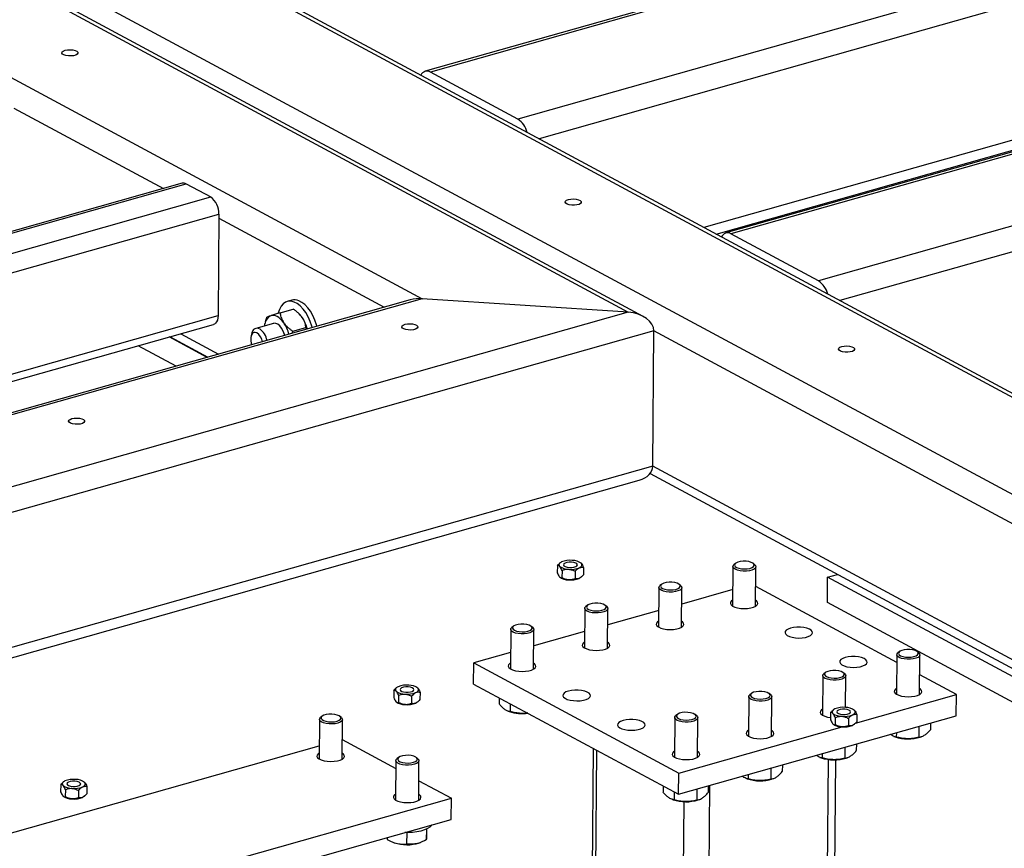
# Model space of a CAD drawing. Header units: millimetres. Extents: x 5 to 589, y 5 to 415.
# Tile 39 of 42: x 487 to 521, y 323 to 352. Entities that reach past the tile are written whole.
import ezdxf

# ---------------------------------------------------------------- set-up
doc = ezdxf.new("R2010")
doc.units = ezdxf.units.MM
doc.layers.add('TRAIT-FORT', color=4, linetype='Continuous', lineweight=25)

msp = doc.modelspace()

# ---------------------------------------------------------------- linework, layer by layer
at = {"layer": 'TRAIT-FORT', "color": 4, "linetype": 'Continuous', "lineweight": 25}
for p, q in [((541.953, 324.108), (476.195, 359.51)), ((475.166, 359.219), (507.664, 341.722)), ((508.184, 341.578), (475.243, 359.313)), ((543.031, 326.912), (483.355, 359.039)), ((543.101, 327.009), (483.875, 358.895)), ((526.672, 357.486), (500.606, 350.106)), ((526.85, 357.459), (500.785, 350.079)), ((474.087, 356.415), (500.504, 342.193)), ((529.891, 355.822), (503.825, 348.442)), ((530.267, 355.029), (504.571, 347.753)), ((537.124, 351.859), (511.058, 344.479)), ((537.303, 351.832), (511.237, 344.451)), ((530.23, 350.32), (510.29, 344.674)), ((503.825, 348.442), (500.785, 350.079)), ((510.72, 344.443), (530.024, 349.909)), ((540.344, 350.194), (514.278, 342.814)), ((540.719, 349.401), (515.023, 342.126)), ((486.301, 348.826), (491.502, 346.026)), ((492.158, 346.212), (455.795, 335.916)), ((455.929, 335.895), (492.292, 346.191)), ((492.292, 346.191), (493.148, 345.731)), ((456.784, 335.435), (493.148, 345.731)), ((457.256, 334.894), (493.429, 345.136)), ((493.429, 345.136), (493.401, 341.604)), ((493.428, 344.989), (499.175, 341.895)), ((514.278, 342.814), (511.237, 344.451)), ((500.084, 342.152), (442.208, 325.765)), ((500.504, 342.193), (442.387, 325.738)), ((495.966, 342.139), (495.805, 342.093)), ((507.664, 341.722), (500.504, 342.193)), ((507.664, 341.722), (445.428, 324.101)), ((495.557, 341.705), (496.011, 341.834)), ((496.206, 341.68), (496.183, 341.701)), ((461.545, 332.584), (493.401, 341.604)), ((495.05, 341.395), (495.036, 341.349)), ((508.554, 341.075), (446.173, 323.412)), ((461.867, 332.411), (493.247, 341.296)), ((494.579, 341), (494.549, 340.897)), ((495.325, 341.333), (494.714, 341.16)), ((495.979, 340.99), (496.005, 341.059)), ((496.005, 341.059), (496.459, 341.188)), ((496.459, 341.188), (496.484, 341.133)), ((508.517, 336.366), (508.554, 341.075)), ((541.813, 323.169), (508.554, 341.075)), ((493.021, 340.152), (491.707, 340.86)), ((491.735, 340.867), (493.049, 340.16)), ((492.105, 340.972), (493.419, 340.265)), ((491.942, 339.847), (490.628, 340.554)), ((508.517, 336.366), (449.735, 319.722)), ((541.776, 318.46), (508.517, 336.366)), ((449.732, 319.369), (508.039, 335.877)), ((508.424, 336.112), (541.829, 318.128)), ((505.199, 332.908), (505.197, 332.654)), ((505.294, 333.002), (505.283, 332.993)), ((506.11, 332.843), (506.108, 332.589)), ((511.304, 332.875), (511.293, 331.497)), ((511.393, 332.983), (511.342, 332.941)), ((512.066, 332.936), (512.016, 332.978)), ((512.093, 331.491), (512.104, 332.868)), ((505.362, 332.737), (505.36, 332.483)), ((505.817, 332.705), (505.815, 332.451)), ((506.013, 332.495), (506.024, 332.504)), ((514.588, 331.62), (514.594, 332.503)), ((514.594, 332.503), (514.944, 332.602)), ((525.522, 326.62), (514.594, 332.503)), ((508.729, 332.146), (508.718, 330.769)), ((508.819, 332.254), (508.768, 332.212)), ((509.491, 332.207), (509.441, 332.249)), ((509.518, 330.762), (509.529, 332.139)), ((517.003, 329.533), (512.098, 332.174)), ((511.297, 332.072), (509.525, 331.57)), ((506.155, 331.417), (506.144, 330.04)), ((506.245, 331.525), (506.194, 331.483)), ((506.917, 331.478), (506.867, 331.52)), ((525.515, 325.737), (514.588, 331.62)), ((506.944, 330.033), (506.955, 331.41)), ((508.723, 331.343), (506.95, 330.841)), ((503.67, 330.796), (503.619, 330.754)), ((504.343, 330.749), (504.292, 330.791)), ((503.58, 330.688), (503.57, 329.311)), ((504.37, 329.304), (504.38, 330.681)), ((506.148, 330.614), (504.376, 330.112)), ((503.574, 329.885), (502.292, 329.522)), ((517.005, 329.805), (516.994, 328.428)), ((517.095, 329.913), (517.044, 329.872)), ((517.767, 329.866), (517.717, 329.909)), ((517.794, 328.422), (517.805, 329.799)), ((502.286, 328.786), (502.292, 329.522)), ((502.292, 329.522), (509.419, 325.685)), ((514.431, 329.076), (514.42, 327.699)), ((514.52, 329.185), (514.469, 329.143)), ((515.193, 329.137), (515.143, 329.18)), ((515.222, 327.971), (515.231, 329.07)), ((519.073, 328.419), (517.8, 329.104)), ((502.286, 328.786), (509.413, 324.949)), ((499.514, 328.566), (499.512, 328.312)), ((499.609, 328.661), (499.598, 328.652)), ((499.677, 328.396), (499.675, 328.142)), ((500.133, 328.363), (500.131, 328.109)), ((500.425, 328.501), (500.423, 328.247)), ((511.856, 328.347), (511.845, 326.97)), ((511.946, 328.456), (511.895, 328.414)), ((512.618, 328.408), (512.568, 328.451)), ((512.645, 326.964), (512.656, 328.341)), ((515.567, 327.426), (519.073, 328.419)), ((519.067, 327.683), (519.073, 328.419)), ((500.328, 328.153), (500.339, 328.162)), ((503.176, 328.307), (503.175, 328.096)), ((503.563, 328.099), (503.561, 327.825)), ((497.017, 327.663), (496.966, 327.622)), ((497.689, 327.616), (497.639, 327.659)), ((503.476, 327.847), (503.523, 327.83)), ((509.372, 327.727), (509.321, 327.685)), ((509.413, 324.949), (519.067, 327.683)), ((510.044, 327.679), (509.994, 327.722)), ((514.701, 327.792), (514.699, 327.538)), ((514.796, 327.886), (514.785, 327.877)), ((515.612, 327.727), (515.61, 327.473)), ((496.927, 327.555), (496.916, 326.178)), ((497.716, 326.172), (497.727, 327.549)), ((509.282, 327.618), (509.271, 326.241)), ((510.071, 326.235), (510.082, 327.612)), ((514.864, 327.621), (514.862, 327.367)), ((515.32, 327.589), (515.318, 327.335)), ((515.515, 327.379), (515.526, 327.388)), ((517.774, 327.317), (517.771, 326.934)), ((518.172, 327.429), (518.17, 327.197)), ((509.419, 325.685), (515.1, 327.294)), ((516.901, 326.964), (516.948, 326.947)), ((516.987, 327.094), (516.986, 326.942)), ((484.85, 323.217), (496.92, 326.635)), ((497.722, 326.854), (499.586, 325.851)), ((515.597, 326.7), (515.595, 326.468)), ((517.818, 326.94), (517.863, 326.956)), ((506.442, 326.549), (506.335, 312.907)), ((506.461, 312.943), (506.568, 326.481)), ((514.412, 326.365), (514.411, 326.213)), ((515.199, 326.588), (515.196, 326.205)), ((499.588, 326.123), (499.577, 324.745)), ((499.677, 326.231), (499.626, 326.189)), ((500.35, 326.184), (500.3, 326.226)), ((500.377, 324.739), (500.388, 326.116)), ((513.023, 325.971), (513.021, 325.739)), ((514.327, 326.235), (514.373, 326.218)), ((514.538, 315.23), (514.624, 326.16)), ((514.797, 315.303), (514.882, 326.15)), ((515.243, 326.211), (515.288, 326.227)), ((509.413, 324.949), (509.419, 325.685)), ((511.838, 325.636), (511.837, 325.484)), ((512.625, 325.859), (512.622, 325.476)), ((487.929, 325.286), (487.927, 325.032)), ((488.024, 325.381), (488.013, 325.372)), ((500.382, 325.422), (501.513, 324.813)), ((510.419, 314.064), (510.507, 325.259)), ((511.752, 325.506), (511.799, 325.489)), ((512.669, 325.482), (512.714, 325.498)), ((488.092, 325.115), (488.09, 324.861)), ((488.548, 325.083), (488.546, 324.829)), ((488.841, 325.221), (488.839, 324.967)), ((508.878, 325.238), (508.876, 325.026)), ((509.264, 325.03), (509.262, 324.755)), ((510.05, 325.13), (510.047, 324.747)), ((510.448, 325.242), (510.447, 325.01)), ((486.71, 320.622), (501.513, 324.813)), ((488.744, 324.873), (488.755, 324.882)), ((501.507, 324.077), (501.513, 324.813)), ((509.178, 324.777), (509.224, 324.76)), ((509.522, 313.81), (509.607, 324.692)), ((510.094, 324.753), (510.14, 324.769)), ((486.705, 319.886), (501.507, 324.077)), ((499.961, 323.618), (499.958, 323.214)), ((500.646, 323.737), (500.643, 323.361)), ((500.652, 323.741), (500.652, 323.669)), ((499.283, 323.447), (499.283, 323.376)), ((499.496, 323.277), (499.53, 323.265)), ((500.4, 323.258), (500.435, 323.27))]:
    msp.add_line(p, q, dxfattribs=at)
at = {"layer": 'TRAIT-FORT', "color": 4, "linetype": 'Continuous', "lineweight": 25, "flags": 128}
for points in [[(488.086, 350.835), (488.168, 350.851), (488.259, 350.856), (488.349, 350.848), (488.429, 350.83), (488.49, 350.802), (488.525, 350.768), (488.53, 350.732), (488.505, 350.697), (488.453, 350.668), (488.379, 350.647), (488.291, 350.637), (488.199, 350.638), (488.112, 350.651), (488.041, 350.675), (487.993, 350.706), (487.972, 350.741), (487.982, 350.777), (488.021, 350.81), (488.086, 350.835)], [(505.588, 345.642), (505.67, 345.658), (505.761, 345.663), (505.851, 345.655), (505.931, 345.637), (505.992, 345.609), (506.027, 345.575), (506.032, 345.539), (506.007, 345.505), (505.955, 345.475), (505.881, 345.454), (505.793, 345.444), (505.701, 345.445), (505.614, 345.459), (505.543, 345.482), (505.495, 345.513), (505.474, 345.549), (505.484, 345.584), (505.523, 345.617), (505.588, 345.642)], [(496.046, 342.076), (495.941, 342.103), (495.841, 342.101), (495.748, 342.071), (495.665, 342.013), (495.593, 341.929), (495.535, 341.821), (495.493, 341.696)], [(496.677, 341.187), (496.663, 341.236), (496.605, 341.404), (496.534, 341.563), (496.45, 341.707), (496.357, 341.834), (496.256, 341.939), (496.152, 342.021), (496.046, 342.076)], [(496.838, 341.233), (496.824, 341.282), (496.766, 341.45), (496.694, 341.608), (496.611, 341.753), (496.518, 341.879), (496.417, 341.985), (496.313, 342.066), (496.207, 342.121)], [(493.401, 341.604), (493.395, 341.521), (493.378, 341.447), (493.352, 341.385), (493.316, 341.337), (493.272, 341.305), (493.247, 341.296)], [(495.686, 341.355), (495.634, 341.424), (495.578, 341.484), (495.52, 341.533), (495.461, 341.571), (495.402, 341.596), (495.344, 341.61), (495.288, 341.61), (495.235, 341.598)], [(494.75, 341.002), (494.69, 341.021), (494.634, 341.012), (494.588, 340.975), (494.554, 340.913), (494.537, 340.832), (494.536, 340.738), (494.552, 340.638), (494.566, 340.59)], [(495.717, 340.915), (495.707, 340.95), (495.666, 341.062), (495.611, 341.162), (495.547, 341.244), (495.477, 341.303), (495.406, 341.334), (495.338, 341.336), (495.325, 341.333)], [(499.903, 341.301), (499.985, 341.317), (500.076, 341.321), (500.167, 341.314), (500.247, 341.295), (500.307, 341.267), (500.342, 341.234), (500.348, 341.197), (500.323, 341.163), (500.27, 341.133), (500.196, 341.112), (500.108, 341.102), (500.016, 341.104), (499.93, 341.117), (499.858, 341.14), (499.81, 341.171), (499.79, 341.207), (499.8, 341.243), (499.839, 341.275), (499.903, 341.301)], [(515.09, 340.527), (515.172, 340.542), (515.263, 340.547), (515.354, 340.539), (515.434, 340.521), (515.495, 340.493), (515.529, 340.46), (515.535, 340.423), (515.51, 340.389), (515.457, 340.359), (515.383, 340.338), (515.295, 340.328), (515.203, 340.329), (515.117, 340.343), (515.046, 340.366), (514.997, 340.397), (514.977, 340.433), (514.987, 340.469), (515.026, 340.501), (515.09, 340.527)], [(488.318, 338.021), (488.4, 338.036), (488.492, 338.041), (488.582, 338.033), (488.662, 338.015), (488.723, 337.987), (488.757, 337.954), (488.763, 337.917), (488.738, 337.883), (488.686, 337.853), (488.611, 337.832), (488.523, 337.822), (488.431, 337.824), (488.345, 337.837), (488.274, 337.86), (488.225, 337.891), (488.205, 337.927), (488.215, 337.963), (488.254, 337.995), (488.318, 338.021)], [(505.345, 333.034), (505.315, 333.018), (505.29, 333), (505.272, 332.981), (505.26, 332.961), (505.255, 332.94), (505.257, 332.92), (505.265, 332.899), (505.28, 332.88)], [(505.84, 332.872), (505.881, 332.9), (505.895, 332.932), (505.879, 332.964), (505.837, 332.993), (505.772, 333.014), (505.694, 333.025), (505.61, 333.025), (505.532, 333.014), (505.469, 332.993), (505.428, 332.965), (505.415, 332.933), (505.43, 332.901), (505.473, 332.872), (505.537, 332.851), (505.616, 332.84), (505.699, 332.84), (505.777, 332.851), (505.84, 332.872)], [(505.964, 332.831), (505.995, 332.847), (506.019, 332.865), (506.038, 332.884), (506.049, 332.904), (506.054, 332.925), (506.053, 332.945), (506.044, 332.966), (506.029, 332.985)], [(512.066, 332.936), (512.092, 332.906), (512.103, 332.864), (512.085, 332.822), (512.038, 332.783), (511.967, 332.751), (511.876, 332.729), (511.772, 332.716), (511.663, 332.715), (511.557, 332.726), (511.462, 332.748), (511.385, 332.778), (511.332, 332.816), (511.306, 332.858), (511.309, 332.9), (511.342, 332.941), (511.342, 332.941)], [(512.004, 332.987), (511.94, 333.019), (511.856, 333.043), (511.759, 333.056), (511.656, 333.057), (511.558, 333.046), (511.472, 333.024), (511.408, 332.993), (511.369, 332.956), (511.361, 332.916), (511.383, 332.877), (511.433, 332.842), (511.507, 332.813), (511.599, 332.795), (511.701, 332.788), (511.802, 332.793), (511.895, 332.809), (511.971, 332.836), (512.023, 332.87), (512.047, 332.909), (512.04, 332.949), (512.004, 332.987)], [(506.013, 332.495), (505.992, 332.48), (505.961, 332.463)], [(509.491, 332.207), (509.518, 332.177), (509.529, 332.135), (509.511, 332.093), (509.464, 332.054), (509.393, 332.023), (509.302, 332), (509.198, 331.987), (509.089, 331.987), (508.983, 331.997), (508.888, 332.019), (508.811, 332.049), (508.757, 332.087), (508.731, 332.129), (508.735, 332.171), (508.768, 332.212), (508.768, 332.212)], [(509.429, 332.258), (509.366, 332.29), (509.282, 332.314), (509.184, 332.327), (509.082, 332.328), (508.983, 332.317), (508.898, 332.295), (508.833, 332.265), (508.795, 332.227), (508.786, 332.187), (508.808, 332.148), (508.859, 332.113), (508.933, 332.084), (509.025, 332.066), (509.126, 332.059), (509.228, 332.064), (509.321, 332.08), (509.396, 332.107), (509.449, 332.141), (509.472, 332.18), (509.466, 332.221), (509.429, 332.258)], [(506.917, 331.478), (506.943, 331.448), (506.955, 331.406), (506.936, 331.364), (506.89, 331.325), (506.818, 331.294), (506.727, 331.271), (506.623, 331.258), (506.515, 331.258), (506.409, 331.268), (506.314, 331.29), (506.236, 331.321), (506.183, 331.358), (506.157, 331.4), (506.16, 331.443), (506.193, 331.483), (506.194, 331.483)], [(506.855, 331.529), (506.792, 331.562), (506.707, 331.585), (506.61, 331.598), (506.507, 331.599), (506.409, 331.588), (506.324, 331.566), (506.259, 331.536), (506.221, 331.499), (506.212, 331.459), (506.234, 331.419), (506.284, 331.384), (506.359, 331.356), (506.451, 331.337), (506.552, 331.33), (506.653, 331.335), (506.746, 331.351), (506.822, 331.378), (506.874, 331.412), (506.898, 331.451), (506.891, 331.492), (506.855, 331.529)], [(511.294, 331.706), (511.258, 331.68), (511.221, 331.636), (511.215, 331.588), (511.238, 331.542), (511.29, 331.499), (511.368, 331.462), (511.466, 331.434), (511.578, 331.416), (511.697, 331.41), (511.816, 331.416), (511.928, 331.433), (512.025, 331.46), (512.101, 331.496), (512.151, 331.539), (512.173, 331.585), (512.164, 331.632), (512.126, 331.677), (512.094, 331.699)], [(504.343, 330.749), (504.369, 330.719), (504.38, 330.677), (504.362, 330.635), (504.315, 330.597), (504.244, 330.565), (504.153, 330.542), (504.049, 330.53), (503.94, 330.529), (503.834, 330.539), (503.739, 330.561), (503.662, 330.592), (503.608, 330.629), (503.583, 330.671), (503.586, 330.714), (503.619, 330.754), (503.619, 330.754)], [(504.28, 330.801), (504.217, 330.833), (504.133, 330.856), (504.035, 330.869), (503.933, 330.87), (503.834, 330.859), (503.749, 330.838), (503.685, 330.807), (503.646, 330.77), (503.637, 330.73), (503.659, 330.69), (503.71, 330.655), (503.784, 330.627), (503.876, 330.608), (503.977, 330.601), (504.079, 330.606), (504.172, 330.623), (504.248, 330.649), (504.3, 330.683), (504.323, 330.722), (504.317, 330.763), (504.28, 330.801)], [(508.72, 330.977), (508.683, 330.951), (508.647, 330.907), (508.64, 330.859), (508.664, 330.813), (508.716, 330.77), (508.793, 330.733), (508.891, 330.705), (509.003, 330.687), (509.123, 330.681), (509.242, 330.687), (509.354, 330.704), (509.45, 330.731), (509.526, 330.767), (509.577, 330.81), (509.598, 330.856), (509.59, 330.903), (509.552, 330.948), (509.52, 330.971)], [(513.309, 330.729), (513.222, 330.697), (513.158, 330.657), (513.122, 330.612), (513.115, 330.565), (513.139, 330.519), (513.191, 330.476), (513.268, 330.439), (513.366, 330.411), (513.478, 330.393), (513.598, 330.387), (513.717, 330.392), (513.828, 330.409), (513.925, 330.437), (514.001, 330.473), (514.052, 330.515), (514.073, 330.562), (514.065, 330.609), (514.027, 330.654), (513.962, 330.694), (513.873, 330.727), (513.767, 330.75), (513.651, 330.762), (513.53, 330.762), (513.414, 330.751), (513.309, 330.729)], [(506.146, 330.248), (506.109, 330.222), (506.073, 330.178), (506.066, 330.131), (506.089, 330.084), (506.141, 330.041), (506.219, 330.005), (506.317, 329.976), (506.429, 329.959), (506.548, 329.952), (506.668, 329.958), (506.779, 329.975), (506.876, 330.002), (506.952, 330.038), (507.002, 330.081), (507.024, 330.127), (507.016, 330.174), (506.977, 330.219), (506.946, 330.242)], [(515.209, 329.706), (515.122, 329.674), (515.059, 329.634), (515.022, 329.589), (515.016, 329.542), (515.039, 329.496), (515.091, 329.453), (515.169, 329.416), (515.267, 329.388), (515.379, 329.37), (515.498, 329.364), (515.617, 329.369), (515.729, 329.386), (515.826, 329.414), (515.902, 329.45), (515.952, 329.492), (515.974, 329.539), (515.965, 329.586), (515.927, 329.631), (515.862, 329.671), (515.774, 329.704), (515.668, 329.727), (515.551, 329.739), (515.431, 329.739), (515.314, 329.728), (515.209, 329.706)], [(517.767, 329.866), (517.793, 329.837), (517.805, 329.794), (517.787, 329.752), (517.74, 329.714), (517.668, 329.682), (517.577, 329.659), (517.474, 329.647), (517.365, 329.646), (517.259, 329.657), (517.164, 329.678), (517.087, 329.709), (517.033, 329.746), (517.007, 329.788), (517.011, 329.831), (517.044, 329.871), (517.044, 329.872)], [(517.705, 329.918), (517.642, 329.95), (517.558, 329.973), (517.46, 329.986), (517.357, 329.987), (517.259, 329.977), (517.174, 329.955), (517.109, 329.924), (517.071, 329.887), (517.062, 329.847), (517.084, 329.807), (517.134, 329.772), (517.209, 329.744), (517.301, 329.725), (517.402, 329.718), (517.504, 329.723), (517.596, 329.74), (517.672, 329.766), (517.724, 329.801), (517.748, 329.84), (517.742, 329.88), (517.705, 329.918)], [(503.571, 329.519), (503.534, 329.494), (503.498, 329.449), (503.492, 329.402), (503.515, 329.355), (503.567, 329.312), (503.644, 329.276), (503.742, 329.247), (503.855, 329.23), (503.974, 329.223), (504.093, 329.229), (504.205, 329.246), (504.302, 329.273), (504.378, 329.309), (504.428, 329.352), (504.45, 329.398), (504.441, 329.445), (504.403, 329.49), (504.371, 329.513)], [(515.193, 329.137), (515.219, 329.108), (515.23, 329.065), (515.212, 329.023), (515.165, 328.985), (515.094, 328.953), (515.003, 328.93), (514.899, 328.918), (514.79, 328.917), (514.685, 328.928), (514.589, 328.949), (514.512, 328.98), (514.459, 329.018), (514.433, 329.059), (514.436, 329.102), (514.469, 329.143), (514.469, 329.143)], [(515.131, 329.189), (515.067, 329.221), (514.983, 329.245), (514.886, 329.257), (514.783, 329.258), (514.685, 329.248), (514.6, 329.226), (514.535, 329.195), (514.496, 329.158), (514.488, 329.118), (514.51, 329.078), (514.56, 329.043), (514.635, 329.015), (514.726, 328.996), (514.828, 328.989), (514.929, 328.994), (515.022, 329.011), (515.098, 329.037), (515.15, 329.072), (515.174, 329.111), (515.167, 329.151), (515.131, 329.189)], [(499.661, 328.692), (499.63, 328.676), (499.606, 328.658), (499.587, 328.639), (499.575, 328.619), (499.57, 328.598), (499.572, 328.578), (499.581, 328.558), (499.596, 328.538)], [(500.156, 328.53), (500.197, 328.558), (500.21, 328.59), (500.195, 328.623), (500.152, 328.651), (500.088, 328.672), (500.009, 328.683), (499.926, 328.684), (499.848, 328.673), (499.785, 328.652), (499.744, 328.623), (499.73, 328.591), (499.746, 328.559), (499.788, 328.531), (499.853, 328.509), (499.931, 328.498), (500.015, 328.498), (500.093, 328.509), (500.156, 328.53)], [(500.28, 328.489), (500.31, 328.506), (500.335, 328.524), (500.353, 328.543), (500.365, 328.563), (500.37, 328.583), (500.368, 328.604), (500.36, 328.624), (500.344, 328.644)], [(505.586, 328.542), (505.499, 328.51), (505.435, 328.47), (505.399, 328.426), (505.392, 328.378), (505.415, 328.332), (505.468, 328.289), (505.545, 328.252), (505.643, 328.224), (505.755, 328.207), (505.874, 328.2), (505.994, 328.206), (506.105, 328.223), (506.202, 328.25), (506.278, 328.286), (506.328, 328.329), (506.35, 328.375), (506.342, 328.422), (506.304, 328.467), (506.238, 328.507), (506.15, 328.54), (506.044, 328.563), (505.927, 328.575), (505.807, 328.576), (505.691, 328.564), (505.586, 328.542)], [(512.618, 328.408), (512.645, 328.379), (512.656, 328.336), (512.638, 328.294), (512.591, 328.256), (512.52, 328.224), (512.429, 328.201), (512.325, 328.189), (512.216, 328.188), (512.11, 328.199), (512.015, 328.22), (511.938, 328.251), (511.884, 328.289), (511.858, 328.33), (511.862, 328.373), (511.895, 328.414), (511.895, 328.414)], [(512.556, 328.46), (512.493, 328.492), (512.409, 328.516), (512.311, 328.528), (512.209, 328.53), (512.11, 328.519), (512.025, 328.497), (511.96, 328.466), (511.922, 328.429), (511.913, 328.389), (511.935, 328.35), (511.986, 328.314), (512.06, 328.286), (512.152, 328.268), (512.253, 328.261), (512.355, 328.265), (512.448, 328.282), (512.523, 328.309), (512.576, 328.343), (512.599, 328.382), (512.593, 328.422), (512.556, 328.46)], [(516.996, 328.636), (516.959, 328.611), (516.923, 328.566), (516.916, 328.519), (516.94, 328.472), (516.992, 328.429), (517.069, 328.393), (517.167, 328.365), (517.279, 328.347), (517.399, 328.341), (517.518, 328.346), (517.629, 328.363), (517.726, 328.39), (517.802, 328.427), (517.853, 328.469), (517.874, 328.515), (517.866, 328.563), (517.828, 328.608), (517.796, 328.63)], [(500.328, 328.153), (500.307, 328.138), (500.277, 328.121)], [(497.159, 327.722), (497.078, 327.698), (497.019, 327.665), (496.988, 327.627), (496.987, 327.587), (497.016, 327.548), (497.073, 327.514), (497.152, 327.488), (497.247, 327.473), (497.349, 327.468), (497.449, 327.476), (497.539, 327.495), (497.609, 327.524), (497.655, 327.56), (497.671, 327.599), (497.657, 327.639), (497.614, 327.676), (497.545, 327.706), (497.457, 327.728), (497.357, 327.738), (497.255, 327.736), (497.159, 327.722)], [(510.044, 327.679), (510.07, 327.65), (510.082, 327.607), (510.063, 327.565), (510.017, 327.527), (509.945, 327.495), (509.854, 327.472), (509.75, 327.46), (509.642, 327.459), (509.536, 327.47), (509.441, 327.491), (509.364, 327.522), (509.31, 327.56), (509.284, 327.601), (509.288, 327.644), (509.32, 327.685), (509.321, 327.685)], [(509.982, 327.731), (509.919, 327.763), (509.834, 327.787), (509.737, 327.8), (509.634, 327.801), (509.536, 327.79), (509.451, 327.768), (509.386, 327.737), (509.348, 327.7), (509.339, 327.66), (509.361, 327.621), (509.411, 327.585), (509.486, 327.557), (509.578, 327.539), (509.679, 327.532), (509.78, 327.537), (509.873, 327.553), (509.949, 327.58), (510.001, 327.614), (510.025, 327.653), (510.018, 327.693), (509.982, 327.731)], [(514.421, 327.907), (514.385, 327.882), (514.348, 327.837), (514.342, 327.79), (514.365, 327.743), (514.417, 327.701), (514.495, 327.664), (514.593, 327.636), (514.7, 327.619)], [(514.848, 327.918), (514.817, 327.902), (514.793, 327.884), (514.774, 327.865), (514.762, 327.845), (514.757, 327.824), (514.759, 327.804), (514.768, 327.783), (514.783, 327.764)], [(515.343, 327.756), (515.384, 327.784), (515.397, 327.816), (515.382, 327.848), (515.339, 327.877), (515.275, 327.898), (515.196, 327.909), (515.113, 327.909), (515.035, 327.898), (514.972, 327.878), (514.931, 327.849), (514.917, 327.817), (514.933, 327.785), (514.975, 327.756), (515.04, 327.735), (515.118, 327.724), (515.202, 327.724), (515.28, 327.735), (515.343, 327.756)], [(515.467, 327.715), (515.497, 327.732), (515.522, 327.749), (515.54, 327.769), (515.552, 327.789), (515.557, 327.809), (515.555, 327.829), (515.547, 327.85), (515.531, 327.87)], [(497.689, 327.616), (497.721, 327.576), (497.725, 327.533), (497.699, 327.492), (497.646, 327.455), (497.569, 327.425), (497.474, 327.405), (497.368, 327.395), (497.259, 327.398), (497.155, 327.411), (497.064, 327.435), (496.992, 327.468), (496.946, 327.507), (496.927, 327.549), (496.938, 327.592), (496.966, 327.622)], [(507.486, 327.519), (507.399, 327.487), (507.335, 327.447), (507.299, 327.402), (507.293, 327.355), (507.316, 327.309), (507.368, 327.266), (507.445, 327.229), (507.543, 327.201), (507.655, 327.183), (507.775, 327.177), (507.894, 327.182), (508.006, 327.199), (508.103, 327.227), (508.179, 327.263), (508.229, 327.306), (508.251, 327.352), (508.242, 327.399), (508.204, 327.444), (508.139, 327.484), (508.05, 327.517), (507.945, 327.54), (507.828, 327.552), (507.708, 327.553), (507.591, 327.541), (507.486, 327.519)], [(515.515, 327.379), (515.494, 327.364), (515.464, 327.347)], [(511.847, 327.178), (511.81, 327.153), (511.774, 327.108), (511.767, 327.061), (511.791, 327.015), (511.843, 326.972), (511.92, 326.935), (512.018, 326.907), (512.13, 326.889), (512.25, 326.883), (512.369, 326.888), (512.481, 326.905), (512.577, 326.933), (512.653, 326.969), (512.704, 327.011), (512.725, 327.058), (512.717, 327.105), (512.679, 327.15), (512.647, 327.172)], [(496.918, 326.386), (496.881, 326.361), (496.845, 326.316), (496.838, 326.269), (496.862, 326.222), (496.914, 326.179), (496.991, 326.143), (497.089, 326.115), (497.201, 326.097), (497.321, 326.09), (497.44, 326.096), (497.551, 326.113), (497.648, 326.14), (497.724, 326.176), (497.775, 326.219), (497.796, 326.265), (497.788, 326.313), (497.75, 326.358), (497.718, 326.38)], [(499.82, 326.29), (499.739, 326.266), (499.68, 326.233), (499.649, 326.195), (499.647, 326.155), (499.676, 326.116), (499.733, 326.082), (499.813, 326.056), (499.908, 326.04), (500.01, 326.036), (500.11, 326.044), (500.199, 326.063), (500.27, 326.092), (500.316, 326.127), (500.332, 326.167), (500.318, 326.207), (500.274, 326.244), (500.206, 326.274), (500.117, 326.295), (500.018, 326.305), (499.915, 326.303), (499.82, 326.29)], [(509.273, 326.45), (509.236, 326.424), (509.2, 326.379), (509.193, 326.332), (509.216, 326.286), (509.269, 326.243), (509.346, 326.206), (509.444, 326.178), (509.556, 326.16), (509.675, 326.154), (509.795, 326.159), (509.906, 326.176), (510.003, 326.204), (510.079, 326.24), (510.129, 326.282), (510.151, 326.329), (510.143, 326.376), (510.105, 326.421), (510.073, 326.443)], [(500.35, 326.184), (500.382, 326.143), (500.386, 326.101), (500.36, 326.059), (500.306, 326.022), (500.229, 325.993), (500.134, 325.972), (500.029, 325.963), (499.92, 325.965), (499.816, 325.979), (499.725, 326.003), (499.653, 326.035), (499.606, 326.074), (499.588, 326.117), (499.599, 326.159), (499.626, 326.189)], [(488.076, 325.412), (488.045, 325.396), (488.021, 325.378), (488.002, 325.359), (487.991, 325.339), (487.986, 325.318), (487.987, 325.298), (487.996, 325.278), (488.011, 325.258)], [(488.571, 325.25), (488.612, 325.278), (488.625, 325.31), (488.61, 325.342), (488.567, 325.371), (488.503, 325.392), (488.424, 325.403), (488.341, 325.404), (488.263, 325.393), (488.2, 325.372), (488.159, 325.343), (488.145, 325.311), (488.161, 325.279), (488.203, 325.25), (488.268, 325.229), (488.346, 325.218), (488.43, 325.218), (488.508, 325.229), (488.571, 325.25)], [(488.695, 325.209), (488.725, 325.226), (488.75, 325.244), (488.768, 325.263), (488.78, 325.283), (488.785, 325.303), (488.783, 325.324), (488.775, 325.344), (488.76, 325.364)], [(499.578, 324.954), (499.542, 324.928), (499.506, 324.884), (499.499, 324.836), (499.522, 324.79), (499.574, 324.747), (499.652, 324.71), (499.75, 324.682), (499.862, 324.664), (499.981, 324.658), (500.101, 324.664), (500.212, 324.681), (500.309, 324.708), (500.385, 324.744), (500.435, 324.787), (500.457, 324.833), (500.448, 324.88), (500.41, 324.925), (500.378, 324.947)], [(488.744, 324.873), (488.722, 324.858), (488.692, 324.841)], [(500.831, 323.886), (500.818, 323.865), (500.762, 323.807), (500.681, 323.755), (500.577, 323.709), (500.453, 323.671), (500.314, 323.643), (500.164, 323.625), (500.007, 323.618), (499.893, 323.62)]]:
    msp.add_lwpolyline(points, dxfattribs=at)
at = {"layer": 'TRAIT-FORT', "color": 4, "linetype": 'Continuous', "lineweight": 25}
for centre, radius, start, end in [((500.669, 349.88), 0.23, 59.8159, 157.391), ((503.366, 347.775), 0.81, 14.6808, 55.4195), ((492.201, 346.041), 0.175, 58.5987, 104.1346), ((492.725, 345.166), 0.705, 357.5089, 53.1509), ((511.122, 344.252), 0.23, 59.8159, 157.391), ((513.818, 342.147), 0.81, 14.6808, 55.4195), ((496.061, 341.782), 0.369, 66.7776, 104.938), ((495.446, 341.221), 0.433, 119.2295, 176.7199), ((494.637, 340.646), 1.267, 14.2011, 34.0352), ((495.669, 341.09), 0.798, 34.1258, 47.6996), ((495.271, 340.825), 1.276, 14.2764, 33.9599), ((494.761, 340.979), 0.183, 61.6899, 173.3962), ((494.472, 340.61), 0.481, 10.4338, 54.6087), ((494.475, 340.616), 0.643, 11.2841, 54.5161), ((505.586, 333.289), 0.511, 233.2303, 270.4154), ((505.641, 332.29), 0.801, 84.4032, 111.6935), ((505.668, 333.575), 0.801, 264.4032, 291.6935), ((505.723, 332.576), 0.511, 53.2303, 90.4154), ((505.583, 332.921), 0.511, 233.2303, 270.4154), ((505.665, 333.207), 0.801, 264.4032, 291.6935), ((499.957, 327.948), 0.801, 84.4032, 111.6935), ((500.039, 328.235), 0.511, 53.2303, 90.4154), ((499.902, 328.947), 0.511, 233.2303, 270.4154), ((499.983, 329.234), 0.801, 264.4032, 291.6935), ((499.899, 328.579), 0.511, 233.2303, 270.4154), ((499.98, 328.866), 0.801, 264.4032, 291.6935), ((503.969, 329.187), 1.429, 251.8147, 278.0785), ((515.089, 328.173), 0.511, 233.2303, 270.4154), ((515.144, 327.174), 0.801, 84.4032, 111.6935), ((515.17, 328.459), 0.801, 264.4032, 291.6935), ((515.226, 327.46), 0.511, 53.2303, 90.4154), ((515.086, 327.805), 0.511, 233.2303, 270.4154), ((515.168, 328.092), 0.801, 264.4032, 291.6935), ((517.393, 328.301), 1.426, 251.7847, 287.3153), ((514.819, 327.573), 1.426, 251.7847, 287.3153), ((488.317, 325.667), 0.511, 233.2303, 270.4154), ((488.372, 324.668), 0.801, 84.4032, 111.6935), ((488.454, 324.955), 0.511, 53.2303, 90.4154), ((512.244, 326.844), 1.426, 251.7847, 287.3153), ((488.399, 325.953), 0.801, 264.4032, 291.6935), ((488.314, 325.299), 0.511, 233.2303, 270.4154), ((488.396, 325.586), 0.801, 264.4032, 291.6935), ((509.67, 326.115), 1.426, 251.7847, 287.3153), ((499.976, 324.616), 1.423, 251.7476, 287.3525)]:
    msp.add_arc(centre, radius, start, end, dxfattribs=at)
for centre, start_param, end_param in [((500.5, 341.604), 1.637016, 2.125677), ((500.5, 341.604), 1.637016, 2.125677), ((507.659, 341.134), 0.06622, 1.637016), ((507.659, 341.134), 0.06622, 1.637016), ((507.623, 336.425), 5.26727, 6.349405), ((507.623, 336.425), 5.26727, 6.349405)]:
    msp.add_ellipse(centre, major_axis=(0.893, -0.098), ratio=0.653552, start_param=start_param, end_param=end_param, dxfattribs=at)
for points, knots in [([(495.557, 341.705), (495.53, 341.697), (495.476, 341.679), (495.4, 341.654), (495.328, 341.63), (495.273, 341.612), (495.245, 341.602), (495.235, 341.598)], [0, 0, 0, 0, 0.215517, 0.432226, 0.654457, 0.879688, 1, 1, 1, 1]), ([(495.557, 341.705), (495.56, 341.68), (495.568, 341.63), (495.588, 341.553), (495.617, 341.475), (495.651, 341.408), (495.677, 341.369), (495.686, 341.355)], [0, 0, 0, 0, 0.215517, 0.432226, 0.654457, 0.879688, 1, 1, 1, 1]), ([(496.33, 341.538), (496.309, 341.565), (496.267, 341.621), (496.189, 341.698), (496.103, 341.77), (496.042, 341.813), (496.011, 341.834)], [0, 0, 0, 0, 0.249576, 0.504361, 0.751045, 1, 1, 1, 1]), ([(495.049, 341.392), (495.057, 341.416), (495.072, 341.468), (495.092, 341.519), (495.102, 341.545)], [0, 0, 0, 0, 0.48163, 1, 1, 1, 1]), ([(495.235, 341.598), (495.216, 341.592), (495.179, 341.579), (495.142, 341.564), (495.116, 341.553), (495.107, 341.548), (495.102, 341.545)], [0, 0, 0, 0, 0.249576, 0.504361, 0.751045, 1, 1, 1, 1]), ([(495.686, 341.355), (495.707, 341.328), (495.749, 341.272), (495.828, 341.195), (495.913, 341.124), (495.974, 341.081), (496.005, 341.059)], [0, 0, 0, 0, 0.2495763, 0.5043607, 0.7510452, 1, 1, 1, 1]), ([(496.459, 341.188), (496.456, 341.213), (496.448, 341.263), (496.428, 341.34), (496.399, 341.419), (496.365, 341.485), (496.339, 341.524), (496.33, 341.538)], [0, 0, 0, 0, 0.2155169, 0.432226, 0.6544573, 0.8796878, 1, 1, 1, 1]), ([(505.199, 332.908), (505.21, 332.921), (505.237, 332.954), (505.267, 332.975), (505.284, 332.988)], [0, 0, 0, 0, 0.408665, 1, 1, 1, 1]), ([(505.28, 332.88), (505.266, 332.891), (505.238, 332.915), (505.211, 332.91), (505.199, 332.908)], [0, 0, 0, 0, 0.5039949, 1, 1, 1, 1]), ([(505.362, 332.737), (505.35, 332.762), (505.328, 332.813), (505.3, 332.858), (505.284, 332.876), (505.28, 332.88)], [0, 0, 0, 0, 0.432382, 0.879547, 1, 1, 1, 1]), ([(505.817, 332.705), (505.828, 332.718), (505.872, 332.768), (505.923, 332.811), (505.962, 332.83), (505.964, 332.831)], [0, 0, 0, 0, 0.241768, 0.953284, 1, 1, 1, 1]), ([(505.964, 332.831), (505.996, 332.841), (506.047, 332.857), (506.093, 332.847), (506.11, 332.843)], [0, 0, 0, 0, 0.629007, 1, 1, 1, 1]), ([(506.029, 332.985), (506.043, 332.967), (506.072, 332.931), (506.097, 332.872), (506.11, 332.843)], [0, 0, 0, 0, 0.503995, 1, 1, 1, 1]), ([(505.197, 332.654), (505.208, 332.629), (505.23, 332.578), (505.258, 332.533), (505.274, 332.515), (505.278, 332.512)], [0, 0, 0, 0, 0.432382, 0.879547, 1, 1, 1, 1]), ([(505.278, 332.512), (505.292, 332.5), (505.32, 332.477), (505.347, 332.481), (505.36, 332.483)], [0, 0, 0, 0, 0.503995, 1, 1, 1, 1]), ([(505.587, 332.41), (505.547, 332.416), (505.467, 332.428), (505.395, 332.465), (505.36, 332.483)], [0, 0, 0, 0, 0.503995, 1, 1, 1, 1]), ([(505.362, 332.737), (505.393, 332.748), (505.456, 332.771), (505.535, 332.781), (505.58, 332.778), (505.59, 332.778)], [0, 0, 0, 0, 0.432382, 0.879547, 1, 1, 1, 1]), ([(505.815, 332.451), (505.784, 332.44), (505.72, 332.417), (505.641, 332.407), (505.596, 332.41), (505.587, 332.41)], [0, 0, 0, 0, 0.432382, 0.879547, 1, 1, 1, 1]), ([(505.59, 332.778), (505.63, 332.772), (505.709, 332.76), (505.781, 332.723), (505.817, 332.705)], [0, 0, 0, 0, 0.503995, 1, 1, 1, 1]), ([(505.961, 332.463), (505.959, 332.462), (505.92, 332.444), (505.87, 332.439), (505.826, 332.448), (505.815, 332.451)], [0, 0, 0, 0, 0.046716, 0.758232, 1, 1, 1, 1]), ([(506.108, 332.589), (506.091, 332.569), (506.044, 332.515), (505.993, 332.483), (505.961, 332.463)], [0, 0, 0, 0, 0.370993, 1, 1, 1, 1]), ([(499.514, 328.566), (499.525, 328.58), (499.552, 328.612), (499.582, 328.633), (499.6, 328.646)], [0, 0, 0, 0, 0.408665, 1, 1, 1, 1]), ([(499.596, 328.538), (499.582, 328.55), (499.553, 328.573), (499.527, 328.568), (499.514, 328.566)], [0, 0, 0, 0, 0.5039949, 1, 1, 1, 1]), ([(499.677, 328.396), (499.666, 328.421), (499.643, 328.471), (499.615, 328.516), (499.599, 328.534), (499.596, 328.538)], [0, 0, 0, 0, 0.432382, 0.879547, 1, 1, 1, 1]), ([(499.677, 328.396), (499.708, 328.407), (499.772, 328.429), (499.851, 328.439), (499.896, 328.437), (499.905, 328.436)], [0, 0, 0, 0, 0.432382, 0.879547, 1, 1, 1, 1]), ([(499.905, 328.436), (499.945, 328.43), (500.025, 328.418), (500.097, 328.381), (500.133, 328.363)], [0, 0, 0, 0, 0.503995, 1, 1, 1, 1]), ([(500.133, 328.363), (500.144, 328.376), (500.188, 328.427), (500.239, 328.469), (500.277, 328.488), (500.28, 328.489)], [0, 0, 0, 0, 0.241768, 0.953284, 1, 1, 1, 1]), ([(500.28, 328.489), (500.312, 328.499), (500.363, 328.515), (500.408, 328.505), (500.425, 328.501)], [0, 0, 0, 0, 0.629007, 1, 1, 1, 1]), ([(500.344, 328.644), (500.359, 328.625), (500.387, 328.589), (500.413, 328.53), (500.425, 328.501)], [0, 0, 0, 0, 0.503995, 1, 1, 1, 1]), ([(499.512, 328.312), (499.523, 328.287), (499.545, 328.236), (499.574, 328.192), (499.59, 328.174), (499.593, 328.17)], [0, 0, 0, 0, 0.432382, 0.879547, 1, 1, 1, 1]), ([(499.593, 328.17), (499.607, 328.158), (499.636, 328.135), (499.662, 328.139), (499.675, 328.142)], [0, 0, 0, 0, 0.5039949, 1, 1, 1, 1]), ([(499.902, 328.068), (499.862, 328.075), (499.783, 328.087), (499.711, 328.123), (499.675, 328.142)], [0, 0, 0, 0, 0.5039949, 1, 1, 1, 1]), ([(500.131, 328.109), (500.099, 328.098), (500.036, 328.075), (499.957, 328.066), (499.912, 328.068), (499.902, 328.068)], [0, 0, 0, 0, 0.432382, 0.879547, 1, 1, 1, 1]), ([(500.277, 328.121), (500.274, 328.12), (500.236, 328.103), (500.185, 328.097), (500.142, 328.107), (500.131, 328.109)], [0, 0, 0, 0, 0.0467158, 0.7582321, 1, 1, 1, 1]), ([(500.423, 328.247), (500.406, 328.227), (500.36, 328.174), (500.309, 328.142), (500.277, 328.121)], [0, 0, 0, 0, 0.370993, 1, 1, 1, 1]), ([(503.561, 327.825), (503.512, 327.837), (503.43, 327.857), (503.312, 327.943), (503.233, 328.025), (503.188, 328.08), (503.175, 328.096)], [0, 0, 0, 0, 0.385549, 0.637642, 0.896546, 1, 1, 1, 1]), ([(504.156, 327.78), (504.151, 327.779), (504.075, 327.763), (503.935, 327.762), (503.741, 327.78), (503.621, 327.81), (503.561, 327.825)], [0, 0, 0, 0, 0.0278139, 0.3852048, 0.6897856, 1, 1, 1, 1]), ([(514.701, 327.792), (514.712, 327.805), (514.739, 327.838), (514.769, 327.859), (514.787, 327.872)], [0, 0, 0, 0, 0.408665, 1, 1, 1, 1]), ([(514.783, 327.764), (514.769, 327.775), (514.74, 327.799), (514.714, 327.794), (514.701, 327.792)], [0, 0, 0, 0, 0.5039949, 1, 1, 1, 1]), ([(514.864, 327.621), (514.853, 327.646), (514.83, 327.697), (514.802, 327.742), (514.786, 327.76), (514.783, 327.764)], [0, 0, 0, 0, 0.432382, 0.879547, 1, 1, 1, 1]), ([(514.864, 327.621), (514.895, 327.633), (514.959, 327.655), (515.038, 327.665), (515.083, 327.663), (515.092, 327.662)], [0, 0, 0, 0, 0.432382, 0.879547, 1, 1, 1, 1]), ([(515.092, 327.662), (515.132, 327.656), (515.212, 327.644), (515.284, 327.607), (515.32, 327.589)], [0, 0, 0, 0, 0.503995, 1, 1, 1, 1]), ([(515.32, 327.589), (515.331, 327.602), (515.375, 327.653), (515.426, 327.695), (515.464, 327.714), (515.467, 327.715)], [0, 0, 0, 0, 0.241768, 0.953284, 1, 1, 1, 1]), ([(515.467, 327.715), (515.499, 327.725), (515.55, 327.741), (515.595, 327.731), (515.612, 327.727)], [0, 0, 0, 0, 0.629007, 1, 1, 1, 1]), ([(515.531, 327.87), (515.546, 327.851), (515.574, 327.815), (515.6, 327.756), (515.612, 327.727)], [0, 0, 0, 0, 0.503995, 1, 1, 1, 1]), ([(514.699, 327.538), (514.71, 327.513), (514.733, 327.462), (514.761, 327.417), (514.777, 327.4), (514.78, 327.396)], [0, 0, 0, 0, 0.432382, 0.879547, 1, 1, 1, 1]), ([(514.78, 327.396), (514.794, 327.384), (514.823, 327.361), (514.849, 327.365), (514.862, 327.367)], [0, 0, 0, 0, 0.503995, 1, 1, 1, 1]), ([(515.089, 327.294), (515.049, 327.3), (514.97, 327.313), (514.898, 327.349), (514.862, 327.367)], [0, 0, 0, 0, 0.503995, 1, 1, 1, 1]), ([(515.318, 327.335), (515.286, 327.324), (515.223, 327.301), (515.144, 327.292), (515.099, 327.294), (515.089, 327.294)], [0, 0, 0, 0, 0.432382, 0.879547, 1, 1, 1, 1]), ([(515.464, 327.347), (515.461, 327.346), (515.423, 327.328), (515.372, 327.323), (515.329, 327.333), (515.318, 327.335)], [0, 0, 0, 0, 0.046716, 0.758232, 1, 1, 1, 1]), ([(515.61, 327.473), (515.593, 327.453), (515.547, 327.4), (515.496, 327.367), (515.464, 327.347)], [0, 0, 0, 0, 0.370993, 1, 1, 1, 1]), ([(516.986, 326.942), (516.936, 326.952), (516.868, 326.967), (516.798, 327.02), (516.779, 327.035)], [0, 0, 0, 0, 0.723301, 1, 1, 1, 1]), ([(517.771, 326.934), (517.805, 326.941), (517.875, 326.954), (517.979, 327.01), (518.078, 327.093), (518.139, 327.162), (518.17, 327.197)], [0, 0, 0, 0, 0.264605, 0.534948, 0.765343, 1, 1, 1, 1]), ([(517.771, 326.934), (517.702, 326.919), (517.564, 326.887), (517.36, 326.878), (517.165, 326.897), (517.046, 326.927), (516.986, 326.942)], [0, 0, 0, 0, 0.264605, 0.534948, 0.765343, 1, 1, 1, 1]), ([(514.411, 326.213), (514.362, 326.224), (514.294, 326.238), (514.224, 326.291), (514.205, 326.306)], [0, 0, 0, 0, 0.723301, 1, 1, 1, 1]), ([(515.196, 326.205), (515.231, 326.212), (515.301, 326.225), (515.404, 326.282), (515.504, 326.364), (515.565, 326.433), (515.595, 326.468)], [0, 0, 0, 0, 0.264605, 0.534948, 0.765343, 1, 1, 1, 1]), ([(515.196, 326.205), (515.128, 326.19), (514.99, 326.158), (514.786, 326.149), (514.591, 326.168), (514.471, 326.198), (514.411, 326.213)], [0, 0, 0, 0, 0.264605, 0.534948, 0.765343, 1, 1, 1, 1]), ([(512.622, 325.476), (512.656, 325.483), (512.726, 325.496), (512.83, 325.553), (512.929, 325.635), (512.99, 325.704), (513.021, 325.739)], [0, 0, 0, 0, 0.264605, 0.534948, 0.765343, 1, 1, 1, 1]), ([(487.929, 325.286), (487.94, 325.299), (487.967, 325.332), (487.997, 325.353), (488.015, 325.366)], [0, 0, 0, 0, 0.408665, 1, 1, 1, 1]), ([(488.011, 325.258), (487.997, 325.269), (487.968, 325.293), (487.942, 325.288), (487.929, 325.286)], [0, 0, 0, 0, 0.5039949, 1, 1, 1, 1]), ([(488.092, 325.115), (488.081, 325.14), (488.059, 325.191), (488.031, 325.236), (488.014, 325.254), (488.011, 325.258)], [0, 0, 0, 0, 0.432382, 0.879547, 1, 1, 1, 1]), ([(488.76, 325.364), (488.774, 325.345), (488.802, 325.309), (488.828, 325.25), (488.841, 325.221)], [0, 0, 0, 0, 0.503995, 1, 1, 1, 1]), ([(511.837, 325.484), (511.787, 325.495), (511.719, 325.509), (511.65, 325.562), (511.63, 325.577)], [0, 0, 0, 0, 0.723301, 1, 1, 1, 1]), ([(512.622, 325.476), (512.554, 325.461), (512.416, 325.43), (512.211, 325.42), (512.016, 325.439), (511.897, 325.469), (511.837, 325.484)], [0, 0, 0, 0, 0.264605, 0.534948, 0.765343, 1, 1, 1, 1]), ([(487.927, 325.032), (487.938, 325.007), (487.961, 324.956), (487.989, 324.911), (488.005, 324.894), (488.008, 324.89)], [0, 0, 0, 0, 0.432382, 0.879547, 1, 1, 1, 1]), ([(488.092, 325.115), (488.123, 325.127), (488.187, 325.149), (488.266, 325.159), (488.311, 325.157), (488.32, 325.156)], [0, 0, 0, 0, 0.432382, 0.879547, 1, 1, 1, 1]), ([(488.32, 325.156), (488.36, 325.15), (488.44, 325.138), (488.512, 325.101), (488.548, 325.083)], [0, 0, 0, 0, 0.503995, 1, 1, 1, 1]), ([(488.548, 325.083), (488.559, 325.096), (488.603, 325.147), (488.654, 325.189), (488.692, 325.208), (488.695, 325.209)], [0, 0, 0, 0, 0.241768, 0.953284, 1, 1, 1, 1]), ([(488.839, 324.967), (488.821, 324.947), (488.775, 324.894), (488.724, 324.861), (488.692, 324.841)], [0, 0, 0, 0, 0.370993, 1, 1, 1, 1]), ([(488.695, 325.209), (488.727, 325.219), (488.778, 325.235), (488.824, 325.225), (488.841, 325.221)], [0, 0, 0, 0, 0.629007, 1, 1, 1, 1]), ([(509.262, 324.755), (509.213, 324.768), (509.131, 324.788), (509.014, 324.874), (508.935, 324.955), (508.889, 325.011), (508.876, 325.026)], [0, 0, 0, 0, 0.385549, 0.637642, 0.896546, 1, 1, 1, 1]), ([(510.047, 324.747), (510.082, 324.754), (510.152, 324.767), (510.255, 324.824), (510.355, 324.907), (510.416, 324.975), (510.447, 325.01)], [0, 0, 0, 0, 0.264605, 0.534948, 0.765343, 1, 1, 1, 1]), ([(488.008, 324.89), (488.023, 324.878), (488.051, 324.855), (488.077, 324.859), (488.09, 324.861)], [0, 0, 0, 0, 0.5039949, 1, 1, 1, 1]), ([(488.318, 324.788), (488.277, 324.794), (488.198, 324.807), (488.126, 324.843), (488.09, 324.861)], [0, 0, 0, 0, 0.5039949, 1, 1, 1, 1]), ([(488.546, 324.829), (488.515, 324.818), (488.451, 324.795), (488.372, 324.786), (488.327, 324.788), (488.318, 324.788)], [0, 0, 0, 0, 0.432382, 0.879547, 1, 1, 1, 1]), ([(488.692, 324.841), (488.689, 324.84), (488.651, 324.822), (488.6, 324.817), (488.557, 324.827), (488.546, 324.829)], [0, 0, 0, 0, 0.0467158, 0.7582321, 1, 1, 1, 1]), ([(510.047, 324.747), (509.979, 324.732), (509.841, 324.701), (509.637, 324.691), (509.442, 324.71), (509.323, 324.74), (509.262, 324.755)], [0, 0, 0, 0, 0.264605, 0.534948, 0.765343, 1, 1, 1, 1]), ([(500.652, 323.669), (500.651, 323.626), (500.649, 323.539), (500.647, 323.447), (500.644, 323.388), (500.643, 323.37), (500.643, 323.361)], [0, 0, 0, 0, 0.264605, 0.534948, 0.765343, 1, 1, 1, 1]), ([(499.283, 323.376), (499.341, 323.346), (499.46, 323.285), (499.635, 323.231), (499.803, 323.208), (499.906, 323.212), (499.958, 323.214)], [0, 0, 0, 0, 0.264605, 0.534948, 0.765343, 1, 1, 1, 1]), ([(500.643, 323.361), (500.555, 323.32), (500.411, 323.252), (500.202, 323.211), (500.062, 323.206), (499.981, 323.213), (499.958, 323.214)], [0, 0, 0, 0, 0.385549, 0.637642, 0.896546, 1, 1, 1, 1])]:
    msp.add_open_spline(points, degree=3, knots=knots, dxfattribs=at)

doc.saveas('drawing.dxf')
